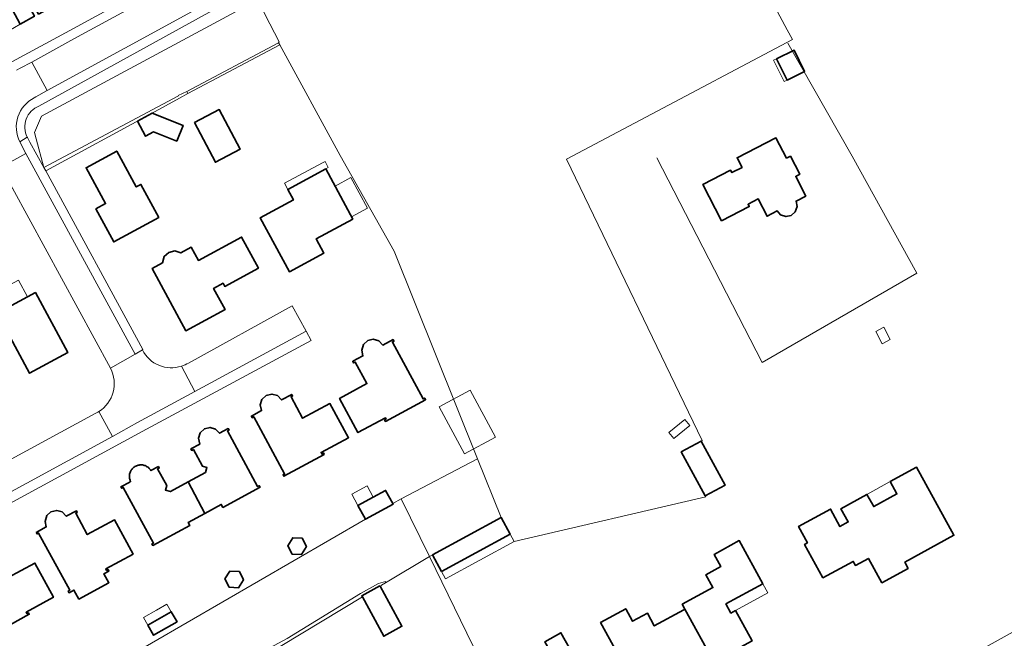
# Model space of a CAD drawing. Extents: x 147051 to 149075, y 463071 to 465537.
# Tile 71 of 229: x 148383 to 148564, y 463772 to 463885. Entities that reach past the tile are written whole.
import ezdxf

# ---------------------------------------------------------------- set-up
doc = ezdxf.new("R2010")
doc.units = 0
doc.header["$LTSCALE"] = 0.5
for name, color, linetype, lineweight in [('B-PV-GR-BEPLANTING_CULTUUR_BOSPLANTSOEN-GV', 252, 'CONTINUOUS', 18), ('B-PV-GR-BEPLANTING_CULTUUR_HEESTERS-GV', 252, 'CONTINUOUS', 18), ('B-PV-GR-BOS_LOOF-GV', 252, 'CONTINUOUS', 13), ('B-PV-GR-GROENVOORZIENING-GV', 252, 'CONTINUOUS', 18), ('B-PV-GR-HOUTWAL-GV', 252, 'CONTINUOUS', 13), ('B-PV-GR-STRUIK-GV', 252, 'CONTINUOUS', 13), ('B-PV-IE-TERREINAFSCHEIDING_KUNSTMATIG_HEKWERK-G', 252, 'CONTINUOUS', 18), ('B-PV-OG-BEBOUWING-GV', 6, 'CONTINUOUS', 35), ('B-PV-OG-BEBOUWING_LUIFEL-GV', 6, 'CONTINUOUS', 18), ('B-PV-OG-TERREIN_ERF-GV', 252, 'CONTINUOUS', 18), ('B-PV-VH-GESLOTENVERHARDING_ASFALT-GV', 252, 'CONTINUOUS', 18), ('B-PV-VH-OPENVERHARDING_BETONSTRAATSTEEN-GV', 252, 'CONTINUOUS', 18), ('B-PV-VH-OPENVERHARDING_TEGEL-GV', 252, 'CONTINUOUS', 18)]:
    doc.layers.add(name, color=color, linetype=linetype, lineweight=lineweight)

msp = doc.modelspace()

# ---------------------------------------------------------------- linework, layer by layer
at = {"layer": 'B-PV-GR-BEPLANTING_CULTUUR_BOSPLANTSOEN-GV', "flags": 128}
for points in [[(148387.816, 463858.318), (148412.508, 463871.423), (148412.468, 463871.509), (148414.027, 463872.224), (148430.831, 463881.148), (148430.975, 463881.294), (148428.388, 463886.242), (148427.636, 463887.841), (148427.042, 463889.049), (148387.391, 463867.734), (148386.099, 463864.686), (148386.401, 463863.566)], [(148644.466, 463814.348), (148643.077, 463817.191), (148640.62, 463815.853), (148638.344, 463814.626), (148630.016, 463810.187), (148623.214, 463806.426), (148616.612, 463802.865), (148609.684, 463799.028), (148603.057, 463795.417), (148597.33, 463792.233), (148583.875, 463784.886), (148578.248, 463781.751), (148573.548, 463779.089), (148574.043, 463777.932), (148572.759, 463777.252), (148548.766, 463763.96), (148552.525, 463757.074), (148555.634, 463758.769), (148598.133, 463781.932), (148625.876, 463797.21), (148642.855, 463806.731)], [(148450.474, 463782.443), (148449.191, 463782.094), (148445.866, 463780.283), (148432.405, 463772.016), (148410.727, 463760.373), (148411.345, 463758.777), (148431.478, 463770.708), (148446.224, 463779.626), (148446.105, 463779.844), (148449.43, 463781.655), (148449.467, 463781.587), (148449.732, 463781.747), (148449.712, 463781.768), (148450.473, 463782.222)]]:
    msp.add_lwpolyline(points, close=True, dxfattribs=at)
msp.add_lwpolyline([(148432.405, 463772.016), (148445.866, 463780.283), (148449.191, 463782.094), (148450.474, 463782.443), (148450.473, 463782.222), (148458.489, 463787.031), (148453.317, 463797.621), (148451.781, 463796.732), (148451.85, 463796.603), (148446.773, 463793.853), (148401.043, 463767.361)], dxfattribs=at)
at = {"layer": 'B-PV-GR-BEPLANTING_CULTUUR_HEESTERS-GV', "flags": 128}
for points in [[(148392.612, 463883.39), (148402.229, 463888.641)], [(148383.504, 463884.579), (148376.158, 463880.269)], [(148386.108, 463886.005), (148383.504, 463884.579)], [(148381.974, 463877.68), (148392.612, 463883.39)]]:
    msp.add_lwpolyline(points, dxfattribs=at)
at = {"layer": 'B-PV-GR-BOS_LOOF-GV', "flags": 128}
msp.add_lwpolyline([(148428.388, 463886.242), (148430.975, 463881.294), (148430.831, 463881.148), (148431.054, 463880.741), (148442.136, 463860.52), (148452.019, 463842.954), (148467.326, 463804.907), (148471.632, 463794.204), (148473.292, 463791.155), (148474.021, 463789.816), (148509.168, 463797.958), (148509.064, 463798.147), (148504.654, 463806.192), (148508.295, 463808.188), (148508.512, 463808.307), (148483.648, 463859.804), (148497.12, 463866.98), (148525.012, 463881.772), (148524.086, 463883.512), (148506.28, 463916.653), (148560.162, 463945.389), (148600.93, 463967.418)], dxfattribs=at)
at = {"layer": 'B-PV-GR-GROENVOORZIENING-GV', "flags": 128}
msp.add_lwpolyline([(148384.792, 463863.869), (148384.841, 463863.776), (148385.282, 463862.966), (148387.816, 463858.318), (148386.401, 463863.566), (148386.099, 463864.686), (148387.391, 463867.734), (148427.042, 463889.049), (148426.747, 463889.648), (148426.522, 463891.26), (148425.293, 463890.587), (148417.422, 463886.322), (148386.924, 463869.539)], dxfattribs=at)
at = {"layer": 'B-PV-GR-GROENVOORZIENING-GV'}
msp.add_lwpolyline([(148386.924, 463869.539, 0.4419584), (148384.792, 463863.869)], format="xyb", dxfattribs=at)
at = {"layer": 'B-PV-GR-HOUTWAL-GV', "flags": 128}
msp.add_lwpolyline([(148471.632, 463794.204), (148467.326, 463804.907), (148453.317, 463797.621), (148458.489, 463787.031), (148459.069, 463787.363)], close=True, dxfattribs=at)
at = {"layer": 'B-PV-GR-STRUIK-GV', "flags": 128}
for points in [[(148414.027, 463872.224), (148414.206, 463871.833), (148431.054, 463880.741), (148430.831, 463881.148)], [(148414.206, 463871.833), (148414.027, 463872.224), (148412.468, 463871.509), (148412.508, 463871.423), (148387.816, 463858.318), (148388.171, 463857.667), (148407.535, 463868.214), (148412.688, 463871.03)]]:
    msp.add_lwpolyline(points, close=True, dxfattribs=at)
at = {"layer": 'B-PV-IE-TERREINAFSCHEIDING_KUNSTMATIG_HEKWERK-G', "flags": 128}
msp.add_lwpolyline([(148500.183, 463860.083), (148507.488, 463845.851), (148519.471, 463822.609), (148547.829, 463838.917), (148535.952, 463860.379), (148524.177, 463881.088)], dxfattribs=at)
at = {"layer": 'B-PV-OG-BEBOUWING-GV', "flags": 128}
for points in [[(148385.824, 463896.088), (148375.98, 463890.734), (148376.309, 463890.14), (148375.763, 463889.267), (148377.138, 463886.78), (148378.163, 463886.727), (148378.858, 463885.441), (148382.07, 463887.2), (148383.504, 463884.579), (148386.108, 463886.005), (148384.673, 463888.625), (148385.436, 463889.043), (148386.874, 463886.418), (148392.806, 463889.615), (148392.173, 463890.775), (148389.744, 463891.491), (148387.613, 463890.309), (148386.625, 463892.118), (148387.679, 463892.693)], [(148522.123, 463878.211), (148524.063, 463874.305), (148527.269, 463875.897), (148525.329, 463879.803)], [(148412.183, 463863.116), (148413.348, 463866.018), (148407.708, 463868.272), (148404.973, 463866.771), (148406.485, 463864.032), (148407.911, 463864.819)], [(148415.447, 463866.522), (148419.275, 463859.25), (148423.812, 463861.639), (148419.984, 463868.911)], [(148523.92, 463859.983), (148521.998, 463863.725), (148514.892, 463860.072), (148515.792, 463858.32), (148513.925, 463857.36), (148513.696, 463857.805), (148508.627, 463855.199), (148512.039, 463848.533), (148517.112, 463851.131), (148516.885, 463851.576), (148518.754, 463852.533), (148520.367, 463849.381), (148522.227, 463850.333), (148522.852, 463849.602), (148523.823, 463849.311), (148524.798, 463849.536), (148525.547, 463850.198), (148525.877, 463851.156), (148525.685, 463852.136), (148527.483, 463853.053), (148525.625, 463856.669), (148526.37, 463857.052), (148524.67, 463860.368)], [(148408.92, 463849.131), (148405.636, 463855.201), (148404.766, 463854.732), (148401.205, 463861.322), (148395.566, 463858.261), (148399.151, 463851.689), (148397.378, 463850.721), (148400.659, 463844.66)], [(148444.448, 463848.855), (148439.498, 463858.047), (148432.524, 463854.289), (148433.567, 463852.352), (148427.502, 463849.084), (148432.84, 463839.205), (148439.169, 463842.615), (148437.751, 463845.246)], [(148427.165, 463839.85), (148424.074, 463845.549), (148416.164, 463841.268), (148414.856, 463843.685), (148412.931, 463842.643), (148411.814, 463843.019), (148410.711, 463842.757), (148409.889, 463841.982), (148409.575, 463840.839), (148407.668, 463839.788), (148413.853, 463828.38), (148421.044, 463832.28), (148418.936, 463836.162), (148420.683, 463837.11), (148420.996, 463836.53)], [(148386.321, 463835.402), (148384.858, 463834.61), (148381.922, 463833.021), (148380.256, 463836.098), (148374.098, 463832.765), (148373.212, 463832.286), (148374.847, 463829.266), (148375.733, 463829.745), (148379.239, 463831.641), (148379.42, 463831.306), (148385.213, 463820.605), (148392.259, 463824.416)], [(148449.95, 463825.776), (148449.223, 463826.542), (148448.215, 463826.836), (148447.205, 463826.584), (148446.395, 463825.846), (148446.087, 463824.833), (148446.322, 463823.795), (148444.454, 463822.793), (148444.61, 463822.504), (148444.898, 463822.66), (148447.039, 463818.73), (148442.026, 463816.009), (148445.405, 463809.753), (148450.421, 463812.471), (148450.554, 463812.225), (148450.266, 463812.069), (148450.422, 463811.78), (148457.785, 463815.762), (148457.63, 463816.05), (148457.342, 463815.895), (148451.711, 463826.324), (148451.999, 463826.48), (148451.843, 463826.769)], [(148439.222, 463805.714), (148439.066, 463806.001), (148438.778, 463805.846), (148438.646, 463806.093), (148443.673, 463808.807), (148440.275, 463815.055), (148435.261, 463812.354), (148433.129, 463816.292), (148433.418, 463816.448), (148433.262, 463816.736), (148431.392, 463815.723), (148430.662, 463816.511), (148429.635, 463816.797), (148428.594, 463816.542), (148427.813, 463815.814), (148427.505, 463814.801), (148427.74, 463813.763), (148425.872, 463812.761), (148426.028, 463812.472), (148426.317, 463812.628), (148431.968, 463802.173), (148431.679, 463802.017), (148431.835, 463801.729)], [(148417.324, 463794.927), (148420.351, 463796.572), (148420.641, 463796.036), (148427.452, 463799.715), (148427.3, 463799.996), (148427.019, 463799.844), (148421.508, 463810.044), (148421.789, 463810.196), (148421.637, 463810.478), (148420.045, 463809.612), (148419.314, 463810.392), (148418.294, 463810.686), (148417.25, 463810.435), (148416.474, 463809.715), (148416.171, 463808.692), (148416.407, 463807.643), (148414.801, 463806.76), (148414.955, 463806.478), (148415.235, 463806.631), (148416.901, 463803.567), (148417.715, 463803.323), (148417.437, 463802.429), (148414.261, 463800.69)], [(148509.064, 463798.147), (148512.679, 463800.105), (148508.295, 463808.188), (148504.654, 463806.192)], [(148417.324, 463794.927), (148414.261, 463800.69), (148411.064, 463798.941), (148410.112, 463799.204), (148410.346, 463800.02), (148408.688, 463803.088), (148408.969, 463803.24), (148408.817, 463803.522), (148407.444, 463802.778), (148407.359, 463802.913), (148407.264, 463803.04), (148407.16, 463803.161), (148407.046, 463803.272), (148406.925, 463803.375), (148406.796, 463803.469), (148406.661, 463803.552), (148406.519, 463803.626), (148406.373, 463803.688), (148406.222, 463803.739), (148406.068, 463803.778), (148405.911, 463803.806), (148405.752, 463803.821), (148405.593, 463803.825), (148405.434, 463803.817), (148405.276, 463803.796), (148405.12, 463803.764), (148404.967, 463803.72), (148404.818, 463803.665), (148404.673, 463803.599), (148404.534, 463803.521), (148404.402, 463803.435), (148404.276, 463803.338), (148404.158, 463803.232), (148404.049, 463803.118), (148403.948, 463802.995), (148403.857, 463802.866), (148403.776, 463802.73), (148403.705, 463802.588), (148403.645, 463802.441), (148403.597, 463802.29), (148403.559, 463802.136), (148403.534, 463801.98), (148403.52, 463801.822), (148403.518, 463801.664), (148403.528, 463801.506), (148403.55, 463801.349), (148403.584, 463801.194), (148403.629, 463801.042), (148403.681, 463800.905), (148403.742, 463800.772), (148403.575, 463800.681), (148401.966, 463799.808), (148402.112, 463799.538), (148402.393, 463799.691), (148407.932, 463789.506), (148407.651, 463789.353), (148407.8, 463789.078), (148414.593, 463792.749), (148414.302, 463793.285)], [(148545.771, 463785.749), (148545.629, 463786.008), (148554.627, 463790.924), (148547.77, 463803.398), (148542.959, 463800.753), (148544.189, 463798.519), (148539.921, 463796.173), (148538.692, 463798.407), (148533.925, 463795.787), (148535.254, 463793.368), (148533.733, 463792.532), (148532.008, 463795.724), (148526.151, 463792.558), (148527.775, 463789.554), (148527.242, 463789.261), (148530.609, 463783.134), (148536.177, 463786.138), (148536.582, 463785.4), (148538.965, 463786.702), (148541.412, 463782.223), (148546.23, 463784.864)], [(148445.399, 463796.391), (148446.773, 463793.853), (148451.85, 463796.603), (148451.781, 463796.732), (148450.475, 463799.142), (148448.185, 463797.902)], [(148386.442, 463791.445), (148386.59, 463791.173), (148386.863, 463791.321), (148392.578, 463780.849), (148392.296, 463780.695), (148392.45, 463780.414), (148393.347, 463780.903), (148394.257, 463779.233), (148399.749, 463782.229), (148398.848, 463783.88), (148399.753, 463784.375), (148399.6, 463784.656), (148399.318, 463784.502), (148399.18, 463784.758), (148404.189, 463787.489), (148400.804, 463793.756), (148395.792, 463791.049), (148393.669, 463794.979), (148393.95, 463795.131), (148393.797, 463795.413), (148391.949, 463794.417), (148391.192, 463795.213), (148390.207, 463795.483), (148389.132, 463795.23), (148388.357, 463794.539), (148388.045, 463793.471), (148388.281, 463792.459)], [(148459.069, 463787.363), (148460.729, 463784.315), (148473.292, 463791.155), (148471.632, 463794.204)], [(148435.965, 463788.853), (148435.179, 463790.381), (148433.463, 463790.465), (148432.533, 463789.02), (148433.319, 463787.492), (148435.035, 463787.409)], [(148504.845, 463778.288), (148505.33, 463777.402), (148510.614, 463767.743), (148510.817, 463767.854), (148517.624, 463771.579), (148514.586, 463777.132), (148513.752, 463776.676), (148512.83, 463778.36), (148519.585, 463782.056), (148515.266, 463789.949), (148510.692, 463787.433), (148511.91, 463785.209), (148509.173, 463783.711), (148510.459, 463781.36)], [(148381.173, 463783.124), (148379.032, 463787.054), (148379.313, 463787.206), (148379.16, 463787.488), (148377.299, 463786.491), (148376.55, 463787.266), (148375.543, 463787.582), (148374.491, 463787.29), (148373.718, 463786.572), (148373.404, 463785.558), (148373.64, 463784.524), (148371.801, 463783.493), (148371.951, 463783.221), (148372.223, 463783.371), (148377.984, 463772.896), (148377.703, 463772.742), (148377.857, 463772.46), (148385.162, 463776.452), (148385.007, 463776.733), (148384.725, 463776.578), (148384.586, 463776.834), (148389.595, 463779.587), (148386.191, 463785.845)], [(148424.448, 463782.755), (148423.662, 463784.283), (148421.946, 463784.367), (148421.016, 463782.922), (148421.801, 463781.394), (148423.517, 463781.311)], [(148446.224, 463779.626), (148450.134, 463772.447), (148453.463, 463774.251), (148449.467, 463781.587), (148449.43, 463781.655), (148446.105, 463779.844)], [(148410.311, 463773.97), (148412.247, 463775.075), (148411.191, 463776.926), (148406.901, 463774.48), (148407.958, 463772.628)], [(148511.089, 463766.874), (148510.614, 463767.743), (148505.33, 463777.402), (148505.137, 463777.296), (148499.715, 463774.33), (148498.438, 463776.663), (148495.719, 463775.175), (148494.466, 463777.465), (148489.861, 463774.944), (148494.181, 463767.049), (148498.786, 463769.569), (148498.762, 463769.613), (148500.078, 463770.333), (148500.789, 463769.035), (148501.622, 463769.491), (148502.544, 463767.807), (148501.71, 463767.351), (148504.072, 463763.034)], [(148481.028, 463768.996), (148482.289, 463766.748), (148485.21, 463768.387), (148482.584, 463773.068), (148479.663, 463771.429)]]:
    msp.add_lwpolyline(points, close=True, dxfattribs=at)
at = {"layer": 'B-PV-OG-BEBOUWING_LUIFEL-GV', "flags": 128}
for points in [[(148382.07, 463887.2), (148383.504, 463884.579), (148386.108, 463886.005), (148384.673, 463888.625)], [(148524.063, 463874.305), (148522.123, 463878.211), (148521.584, 463877.943), (148523.524, 463874.037)], [(148432.524, 463854.289), (148439.498, 463858.047), (148439.969, 463858.302), (148439.365, 463859.418), (148438.894, 463859.163), (148431.921, 463855.408)], [(148441.203, 463854.881), (148444.215, 463849.287), (148447.137, 463850.86), (148444.125, 463856.454)], [(148380.256, 463836.098), (148381.922, 463833.021), (148384.858, 463834.61), (148383.192, 463837.687)], [(148540.288, 463828.233), (148541.483, 463826.028), (148542.948, 463826.822), (148541.753, 463829.027)], [(148460.255, 463814.459), (148464.901, 463805.825), (148470.585, 463808.884), (148465.938, 463817.517)], [(148505.303, 463812.157), (148502.366, 463809.783), (148503.277, 463808.656), (148506.214, 463811.03)], [(148445.399, 463796.391), (148448.185, 463797.902), (148447.06, 463799.978), (148444.272, 463798.468)], [(148538.692, 463798.407), (148539.921, 463796.173), (148544.189, 463798.519), (148542.959, 463800.753)], [(148474.021, 463789.816), (148473.292, 463791.155), (148460.729, 463784.315), (148461.458, 463782.975)], [(148514.586, 463777.132), (148520.506, 463780.373), (148519.585, 463782.056), (148512.83, 463778.36), (148513.752, 463776.676)], [(148406.901, 463774.48), (148411.191, 463776.926), (148410.396, 463778.321), (148408.459, 463777.216), (148406.106, 463775.873)]]:
    msp.add_lwpolyline(points, close=True, dxfattribs=at)
at = {"layer": 'B-PV-OG-TERREIN_ERF-GV', "flags": 128}
for points in [[(148506.28, 463916.653), (148524.086, 463883.512), (148525.012, 463881.772), (148497.12, 463866.98), (148483.648, 463859.804), (148508.512, 463808.307), (148508.295, 463808.188), (148512.679, 463800.105), (148509.064, 463798.147), (148509.168, 463797.958), (148474.021, 463789.816), (148473.292, 463791.155), (148460.729, 463784.315), (148459.069, 463787.363), (148458.489, 463787.031), (148480.227, 463742.527)], [(148367.255, 463895.945), (148376.158, 463880.269), (148383.504, 463884.579), (148382.07, 463887.2)], [(148401.043, 463767.361), (148446.773, 463793.853), (148445.399, 463796.391), (148448.185, 463797.902), (148450.475, 463799.142), (148451.781, 463796.732), (148453.317, 463797.621), (148467.326, 463804.907), (148452.019, 463842.954), (148442.136, 463860.52), (148431.054, 463880.741), (148414.206, 463871.833), (148412.688, 463871.03), (148407.535, 463868.214), (148388.171, 463857.667), (148406.004, 463824.946), (148405.908, 463824.875)], [(148400.036, 463821.531), (148382.09, 463854.535), (148381.687, 463854.326), (148363.43, 463844.419), (148365.563, 463840.526), (148358.859, 463836.852), (148355.267, 463834.884), (148354.496, 463836.291), (148353.117, 463835.535), (148352.093, 463837.404), (148353.457, 463838.152), (148353.195, 463838.629), (148356.828, 463840.619), (148356.734, 463840.79), (148349, 463836.7), (148317.698, 463820.889), (148316.244, 463820.154), (148317.904, 463817.099), (148334.076, 463787.239)], [(148414.315, 463822.483), (148433.358, 463832.936), (148435.894, 463828.316), (148436.835, 463826.581), (148405.852, 463809.922), (148368.281, 463789.563), (148339.743, 463774.057), (148328.825, 463764.722), (148292.552, 463745.061), (148284.72, 463739.993), (148302.216, 463715.889), (148343.39, 463737.944)], [(148342.668, 463783.649), (148397.249, 463813.236), (148397.511, 463813.365)], [(148494.181, 463767.049), (148489.861, 463774.944), (148494.466, 463777.465), (148495.719, 463775.175), (148498.438, 463776.663), (148499.715, 463774.33), (148505.137, 463777.296), (148505.33, 463777.402), (148504.845, 463778.288), (148510.459, 463781.36), (148509.173, 463783.711), (148511.91, 463785.209), (148510.692, 463787.433), (148515.266, 463789.949), (148519.585, 463782.056), (148512.83, 463778.36), (148513.752, 463776.676), (148514.586, 463777.132), (148517.624, 463771.579)], [(148444.737, 463735.701), (148444.562, 463735.464), (148447.16, 463730.662), (148449.758, 463725.859), (148454.056, 463717.926), (148454.132, 463717.967), (148475.998, 463729.765), (148484.292, 463734.24), (148480.227, 463742.527), (148458.489, 463787.031), (148450.473, 463782.222), (148449.712, 463781.768), (148449.732, 463781.747), (148449.467, 463781.587), (148453.463, 463774.251), (148450.134, 463772.447), (148446.224, 463779.626), (148431.478, 463770.708), (148411.345, 463758.777), (148409.462, 463757.65), (148406.504, 463756.031), (148392.422, 463747.384), (148402.907, 463730.185), (148350.26, 463707.288)], [(148548.766, 463763.96), (148572.759, 463777.252)]]:
    msp.add_lwpolyline(points, dxfattribs=at)
for points in [[(148522.123, 463878.211), (148525.329, 463879.803), (148527.269, 463875.897), (148524.063, 463874.305)], [(148412.183, 463863.116), (148407.911, 463864.819), (148406.485, 463864.032), (148404.973, 463866.771), (148407.708, 463868.272), (148413.348, 463866.018)], [(148415.447, 463866.522), (148419.984, 463868.911), (148423.812, 463861.639), (148419.275, 463859.25)], [(148523.92, 463859.983), (148524.67, 463860.368), (148526.37, 463857.052), (148525.625, 463856.669), (148527.483, 463853.053), (148525.685, 463852.136), (148525.877, 463851.156), (148525.547, 463850.198), (148524.798, 463849.536), (148523.823, 463849.311), (148522.852, 463849.602), (148522.227, 463850.333), (148520.367, 463849.381), (148518.754, 463852.533), (148516.885, 463851.576), (148517.112, 463851.131), (148512.039, 463848.533), (148508.627, 463855.199), (148513.696, 463857.805), (148513.925, 463857.36), (148515.792, 463858.32), (148514.892, 463860.072), (148521.998, 463863.725)], [(148408.92, 463849.131), (148400.659, 463844.66), (148397.378, 463850.721), (148399.151, 463851.689), (148395.566, 463858.261), (148401.205, 463861.322), (148404.766, 463854.732), (148405.636, 463855.201)], [(148444.448, 463848.855), (148437.751, 463845.246), (148439.169, 463842.615), (148432.84, 463839.205), (148427.502, 463849.084), (148433.567, 463852.352), (148432.524, 463854.289), (148439.498, 463858.047)], [(148427.165, 463839.85), (148420.996, 463836.53), (148420.683, 463837.11), (148418.936, 463836.162), (148421.044, 463832.28), (148413.853, 463828.38), (148407.668, 463839.788), (148409.575, 463840.839), (148409.889, 463841.982), (148410.711, 463842.757), (148411.814, 463843.019), (148412.931, 463842.643), (148414.856, 463843.685), (148416.164, 463841.268), (148424.074, 463845.549)], [(148386.321, 463835.402), (148392.259, 463824.416), (148385.213, 463820.605), (148379.42, 463831.306), (148379.239, 463831.641), (148375.733, 463829.745), (148374.847, 463829.266), (148373.212, 463832.286), (148374.098, 463832.765), (148380.256, 463836.098), (148381.922, 463833.021), (148384.858, 463834.61)], [(148449.95, 463825.776), (148451.843, 463826.769), (148451.999, 463826.48), (148451.711, 463826.324), (148457.342, 463815.895), (148457.63, 463816.05), (148457.785, 463815.762), (148450.422, 463811.78), (148450.266, 463812.069), (148450.554, 463812.225), (148450.421, 463812.471), (148445.405, 463809.753), (148442.026, 463816.009), (148447.039, 463818.73), (148444.898, 463822.66), (148444.61, 463822.504), (148444.454, 463822.793), (148446.322, 463823.795), (148446.087, 463824.833), (148446.395, 463825.846), (148447.205, 463826.584), (148448.215, 463826.836), (148449.223, 463826.542)], [(148439.222, 463805.714), (148431.835, 463801.729), (148431.679, 463802.017), (148431.968, 463802.173), (148426.317, 463812.628), (148426.028, 463812.472), (148425.872, 463812.761), (148427.74, 463813.763), (148427.505, 463814.801), (148427.813, 463815.814), (148428.594, 463816.542), (148429.635, 463816.797), (148430.662, 463816.511), (148431.392, 463815.723), (148433.262, 463816.736), (148433.418, 463816.448), (148433.129, 463816.292), (148435.261, 463812.354), (148440.275, 463815.055), (148443.673, 463808.807), (148438.646, 463806.093), (148438.778, 463805.846), (148439.066, 463806.001)], [(148417.324, 463794.927), (148414.302, 463793.285), (148414.593, 463792.749), (148407.8, 463789.078), (148407.651, 463789.353), (148407.932, 463789.506), (148402.393, 463799.691), (148402.112, 463799.538), (148401.966, 463799.808), (148403.575, 463800.681), (148403.742, 463800.772), (148403.681, 463800.905), (148403.629, 463801.042), (148403.584, 463801.194), (148403.55, 463801.349), (148403.528, 463801.506), (148403.518, 463801.664), (148403.52, 463801.822), (148403.534, 463801.98), (148403.559, 463802.136), (148403.597, 463802.29), (148403.645, 463802.441), (148403.705, 463802.588), (148403.776, 463802.73), (148403.857, 463802.866), (148403.948, 463802.995), (148404.049, 463803.118), (148404.158, 463803.232), (148404.276, 463803.338), (148404.402, 463803.435), (148404.534, 463803.521), (148404.673, 463803.599), (148404.818, 463803.665), (148404.967, 463803.72), (148405.12, 463803.764), (148405.276, 463803.796), (148405.434, 463803.817), (148405.593, 463803.825), (148405.752, 463803.821), (148405.911, 463803.806), (148406.068, 463803.778), (148406.222, 463803.739), (148406.373, 463803.688), (148406.519, 463803.626), (148406.661, 463803.552), (148406.796, 463803.469), (148406.925, 463803.375), (148407.046, 463803.272), (148407.16, 463803.161), (148407.264, 463803.04), (148407.359, 463802.913), (148407.444, 463802.778), (148408.817, 463803.522), (148408.969, 463803.24), (148408.688, 463803.088), (148410.346, 463800.02), (148410.112, 463799.204), (148411.064, 463798.941), (148414.261, 463800.69), (148417.437, 463802.429), (148417.715, 463803.323), (148416.901, 463803.567), (148415.235, 463806.631), (148414.955, 463806.478), (148414.801, 463806.76), (148416.407, 463807.643), (148416.171, 463808.692), (148416.474, 463809.715), (148417.25, 463810.435), (148418.294, 463810.686), (148419.314, 463810.392), (148420.045, 463809.612), (148421.637, 463810.478), (148421.789, 463810.196), (148421.508, 463810.044), (148427.019, 463799.844), (148427.3, 463799.996), (148427.452, 463799.715), (148420.641, 463796.036), (148420.351, 463796.572)], [(148545.771, 463785.749), (148546.23, 463784.864), (148541.412, 463782.223), (148538.965, 463786.702), (148536.582, 463785.4), (148536.177, 463786.138), (148530.609, 463783.134), (148527.242, 463789.261), (148527.775, 463789.554), (148526.151, 463792.558), (148532.008, 463795.724), (148533.733, 463792.532), (148535.254, 463793.368), (148533.925, 463795.787), (148538.692, 463798.407), (148539.921, 463796.173), (148544.189, 463798.519), (148542.959, 463800.753), (148547.77, 463803.398), (148554.627, 463790.924), (148545.629, 463786.008)], [(148386.442, 463791.445), (148388.281, 463792.459), (148388.045, 463793.471), (148388.357, 463794.539), (148389.132, 463795.23), (148390.207, 463795.483), (148391.192, 463795.213), (148391.949, 463794.417), (148393.797, 463795.413), (148393.95, 463795.131), (148393.669, 463794.979), (148395.792, 463791.049), (148400.804, 463793.756), (148404.189, 463787.489), (148399.18, 463784.758), (148399.318, 463784.502), (148399.6, 463784.656), (148399.753, 463784.375), (148398.848, 463783.88), (148399.749, 463782.229), (148394.257, 463779.233), (148393.347, 463780.903), (148392.45, 463780.414), (148392.296, 463780.695), (148392.578, 463780.849), (148386.863, 463791.321), (148386.59, 463791.173)], [(148435.965, 463788.853), (148435.035, 463787.409), (148433.319, 463787.492), (148432.533, 463789.02), (148433.463, 463790.465), (148435.179, 463790.381)], [(148381.173, 463783.124), (148386.191, 463785.845), (148389.595, 463779.587), (148384.586, 463776.834), (148384.725, 463776.578), (148385.007, 463776.733), (148385.162, 463776.452), (148377.857, 463772.46), (148377.703, 463772.742), (148377.984, 463772.896), (148372.223, 463783.371), (148371.951, 463783.221), (148371.801, 463783.493), (148373.64, 463784.524), (148373.404, 463785.558), (148373.718, 463786.572), (148374.491, 463787.29), (148375.543, 463787.582), (148376.55, 463787.266), (148377.299, 463786.491), (148379.16, 463787.488), (148379.313, 463787.206), (148379.032, 463787.054)], [(148424.448, 463782.755), (148423.517, 463781.311), (148421.801, 463781.394), (148421.016, 463782.922), (148421.946, 463784.367), (148423.662, 463784.283)], [(148410.311, 463773.97), (148407.958, 463772.628), (148406.901, 463774.48), (148411.191, 463776.926), (148412.247, 463775.075)], [(148481.028, 463768.996), (148479.663, 463771.429), (148482.584, 463773.068), (148485.21, 463768.387), (148482.289, 463766.748)]]:
    msp.add_lwpolyline(points, close=True, dxfattribs=at)
at = {"layer": 'B-PV-OG-TERREIN_ERF-GV'}
for points in [[(148405.908, 463824.875, 0.3706138), (148413.066, 463821.906)], [(148397.899, 463813.589, 0.3922132), (148400.036, 463821.531)], [(148413.066, 463821.906, 0.0582261), (148414.315, 463822.483)], [(148397.511, 463813.365, 0.0199283), (148397.899, 463813.589)]]:
    msp.add_lwpolyline(points, format="xyb", dxfattribs=at)
at = {"layer": 'B-PV-VH-GESLOTENVERHARDING_ASFALT-GV', "flags": 128}
for points in [[(148405.082, 463888.242), (148393.304, 463881.844)], [(148388.448, 463872.381), (148416.883, 463887.91)], [(148393.304, 463881.844), (148385.609, 463877.619)], [(148385.609, 463877.619), (148388.448, 463872.381)]]:
    msp.add_lwpolyline(points, dxfattribs=at)
at = {"layer": 'B-PV-VH-OPENVERHARDING_BETONSTRAATSTEEN-GV', "flags": 128}
for points in [[(148385.609, 463877.619), (148383.504, 463876.466)], [(148388.448, 463872.381), (148385.609, 463877.619)], [(148383.504, 463876.466), (148382.837, 463876.1)], [(148386.349, 463871.216), (148388.448, 463872.381)], [(148386.083, 463871.068), (148386.349, 463871.216)], [(148384.559, 463860.89), (148383.43, 463863.008)], [(148380.014, 463858.354), (148384.559, 463860.89)], [(148433.358, 463832.936), (148414.315, 463822.483)], [(148435.894, 463828.316), (148433.358, 463832.936)], [(148415.49, 463817.25), (148435.894, 463828.316)], [(148405.908, 463824.875), (148404.565, 463824.114)], [(148404.565, 463824.114), (148400.036, 463821.531)], [(148413.066, 463821.906), (148415.49, 463817.25)], [(148415.49, 463817.25), (148413.066, 463821.906)], [(148404.996, 463811.558), (148415.49, 463817.25)], [(148397.249, 463813.236), (148342.668, 463783.649)], [(148397.511, 463813.365), (148397.249, 463813.236)], [(148400.392, 463809.051), (148397.899, 463813.589)], [(148397.899, 463813.589), (148400.392, 463809.051)], [(148400.392, 463809.051), (148404.996, 463811.558)], [(148345.042, 463778.909), (148400.392, 463809.051)]]:
    msp.add_lwpolyline(points, dxfattribs=at)
at = {"layer": 'B-PV-VH-OPENVERHARDING_BETONSTRAATSTEEN-GV'}
for points in [[(148383.43, 463863.008, -0.4145268), (148386.083, 463871.068)], [(148413.066, 463821.906, -0.3706138), (148405.908, 463824.875)], [(148400.036, 463821.531, -0.3922132), (148397.899, 463813.589)], [(148414.315, 463822.483, -0.0582261), (148413.066, 463821.906)], [(148397.899, 463813.589, -0.0199283), (148397.511, 463813.365)]]:
    msp.add_lwpolyline(points, format="xyb", dxfattribs=at)
at = {"layer": 'B-PV-VH-OPENVERHARDING_BETONSTRAATSTEEN-GV', "flags": 128}
msp.add_lwpolyline([(148384.559, 463860.89), (148380.014, 463858.354), (148381.237, 463856.104), (148382.09, 463854.535), (148400.036, 463821.531), (148404.565, 463824.114)], close=True, dxfattribs=at)
at = {"layer": 'B-PV-VH-OPENVERHARDING_TEGEL-GV', "flags": 128}
for points in [[(148402.229, 463888.641), (148392.612, 463883.39)], [(148393.304, 463881.844), (148405.082, 463888.242)], [(148386.924, 463869.539), (148417.422, 463886.322)], [(148416.883, 463887.91), (148388.448, 463872.381)], [(148392.612, 463883.39), (148381.974, 463877.68)], [(148385.609, 463877.619), (148393.304, 463881.844)], [(148383.504, 463876.466), (148385.609, 463877.619)], [(148382.837, 463876.1), (148383.504, 463876.466)], [(148388.448, 463872.381), (148386.349, 463871.216)], [(148386.349, 463871.216), (148386.083, 463871.068)], [(148383.43, 463863.008), (148384.792, 463863.869)], [(148435.894, 463828.316), (148415.49, 463817.25)], [(148436.835, 463826.581), (148435.894, 463828.316)], [(148405.852, 463809.922), (148436.835, 463826.581)], [(148415.49, 463817.25), (148404.996, 463811.558)], [(148404.996, 463811.558), (148400.392, 463809.051)], [(148400.392, 463809.051), (148345.042, 463778.909)], [(148368.281, 463789.563), (148405.852, 463809.922)]]:
    msp.add_lwpolyline(points, dxfattribs=at)
at = {"layer": 'B-PV-VH-OPENVERHARDING_TEGEL-GV'}
for points in [[(148386.083, 463871.068, 0.4145268), (148383.43, 463863.008)], [(148384.792, 463863.869, -0.4419584), (148386.924, 463869.539)]]:
    msp.add_lwpolyline(points, format="xyb", dxfattribs=at)
at = {"layer": 'B-PV-VH-OPENVERHARDING_TEGEL-GV', "flags": 128}
msp.add_lwpolyline([(148385.282, 463862.966), (148384.841, 463863.776), (148384.792, 463863.869), (148383.43, 463863.008), (148384.559, 463860.89), (148404.565, 463824.114), (148405.908, 463824.875), (148406.004, 463824.946), (148388.171, 463857.667), (148387.816, 463858.318)], close=True, dxfattribs=at)

doc.saveas('drawing.dxf')
